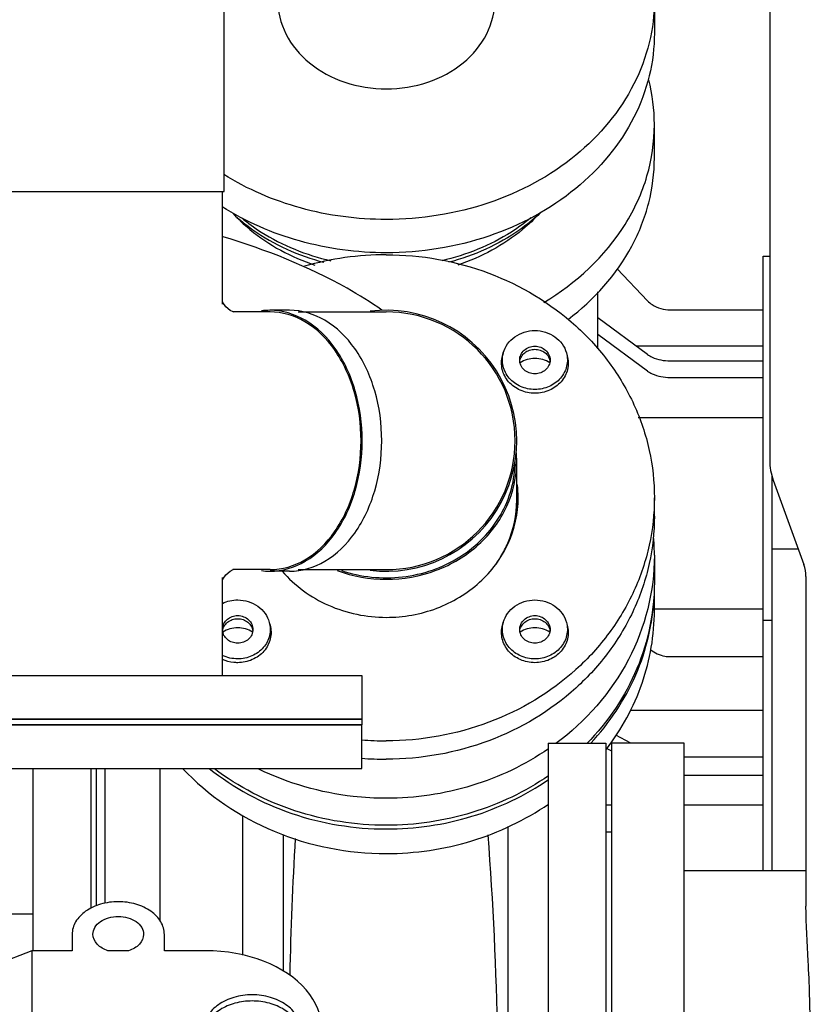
# Model space of a CAD drawing. Header units: millimetres. Extents: x 0 to 1189, y 0 to 841.
# Tile 47 of 175: x 436 to 446, y 272 to 286. Entities that reach past the tile are written whole.
import ezdxf
from ezdxf.enums import TextEntityAlignment as Align

# ---------------------------------------------------------------- set-up
doc = ezdxf.new("R2010")
doc.units = ezdxf.units.MM
doc.header["$LTSCALE"] = 65.395
doc.layers.get('0').update_dxf_attribs({"linetype": 'CONTINUOUS'})
for name, color, linetype in [('1007_885011_97_PBL1619', 7, 'CONTINUOUS'), ('1007_885011_97_PBL1620', 7, 'CONTINUOUS'), ('1007_885011_97_PBL1677', 7, 'CONTINUOUS'), ('25007_060000_TLKGS_KGS_V_ABL1547', 7, 'CONTINUOUS'), ('25007_061000_TLKGS_KGS_V_ABL1580', 7, 'CONTINUOUS'), ('25007_062000_TLKGS_KGS_TL_V_ABL1548', 7, 'CONTINUOUS'), ('25007_153200_271312_ABL1561', 7, 'CONTINUOUS'), ('25007_153200_33_ABL1616', 7, 'CONTINUOUS'), ('25007_153200_33_T1_PBL1665', 7, 'CONTINUOUS'), ('25007_153200_33_T2_PBL2477', 7, 'CONTINUOUS'), ('25007_153200_33_T3_PBL1748', 7, 'CONTINUOUS'), ('25007_153200_33_T4_PBL1627', 7, 'CONTINUOUS'), ('25007_153202_20_ABL1586', 7, 'CONTINUOUS'), ('25007_153202_20_T2_PBL1746', 7, 'CONTINUOUS'), ('25007_641000_05_SIMPLE1_E_ABL1581', 7, 'CONTINUOUS'), ('25007_641000_05_SIMPLE1_T3_E_PBL1592', 7, 'CONTINUOUS'), ('25007_644000_01_SIMPLE1_C_ABL1635', 7, 'CONTINUOUS'), ('25007_644000_01_SIMPLE1_T1_C_PBL1643', 7, 'CONTINUOUS'), ('25007_644000_01_SIMPLE1_T2_C_PBL1636', 7, 'CONTINUOUS'), ('25007_644000_02_SIMPLE1_C_ABL1672', 7, 'CONTINUOUS'), ('25007_644000_02_SIMPLE1_T1_C_PBL1673', 7, 'CONTINUOUS'), ('25007_765000_05_SIMPLE1_T1_X_PBL1664', 7, 'CONTINUOUS'), ('25007_765000_05_SIMPLE1_T2_X_PBL1668', 7, 'CONTINUOUS'), ('25007_765000_05_SIMPLE1_X_ABL1663', 7, 'CONTINUOUS'), ('25007_833000_15_SIMPLE1_D_ABL1556', 7, 'CONTINUOUS'), ('25007_833000_15_SIMPLE1_T3_D_PBL1652', 7, 'CONTINUOUS'), ('25007_836000_01_SIMPLE1_C_ABL1608', 7, 'CONTINUOUS'), ('25007_836000_01_SIMPLE1_T1_C_PBL1614', 7, 'CONTINUOUS'), ('25007_836000_01_SIMPLE1_T3_C_PBL1637', 7, 'CONTINUOUS'), ('25067_000000_TLKGS_MARKETING_ABL1542', 7, 'CONTINUOUS'), ('BOGEN-S-2D-45-88_9X3_2_PBL2524', 7, 'CONTINUOUS'), ('BOGEN-S-3D-45-88_9X3_2_PBL1749', 7, 'CONTINUOUS'), ('D6796-10_PBL1659', 7, 'CONTINUOUS'), ('D6796-10_PBL1660', 7, 'CONTINUOUS'), ('D6796-10_PBL1661', 7, 'CONTINUOUS'), ('E1514-FF-DN65-PN16X2_PBL1618', 7, 'CONTINUOUS'), ('new_view_7_VBL1540', 7, 'CONTINUOUS'), ('T-STUECK-S-88_9X3_2-88_9X3_2_PBL1628', 7, 'CONTINUOUS')]:
    doc.layers.add(name, color=color, linetype=linetype)
doc.styles.get("Standard").update_dxf_attribs({"font": 'txt', "width": 0.6})
doc.dimstyles.new('DIMSTYLE_2', dxfattribs={"dimtxt": 3.5, "dimasz": 3.5, "dimexe": 1.8, "dimexo": 0, "dimgap": 0.875, "dimtad": 1, "dimdec": 0, "dimlfac": 25, "dimdsep": 46, "dimtxsty": 'Standard', "dimblk": '_FILLED', "dimblk1": '_FILLED', "dimblk2": '_FILLED', "dimcen": 0.09, "dimadec": 0, "dimazin": 0, "dimtp": 2, "dimtm": 2, "dimtfac": 1, "dimtdec": 0, "dimtofl": 0, "dimtmove": 0, "dimatfit": 3, "dimldrblk": '_FILLED', "dimfxl": 1, "dimtolj": 1, "dimarcsym": 0})

# ---------------------------------------------------------------- blocks, each defined once
blk = doc.blocks.new('_FILLED')
at = {"color": 0, "linetype": 'ByBlock'}
blk.add_solid([(0, 0), (-1, 0.1671), (-1, -0.1671)], dxfattribs=at)
blk = doc.blocks.new('*D17')
at = {"color": 2, "linetype": 'Continuous'}
for p, q in [((394.644, 370.776), (372.844, 370.776)), ((374.644, 370.776), (374.644, 319.388)), ((374.644, 268), (374.644, 319.388)), ((443.4, 268), (372.844, 268))]:
    blk.add_line(p, q, dxfattribs=at)
at = {"color": 2, "linetype": 'Continuous', "xscale": 3.5, "yscale": 3.5, "zscale": 3.5}
for p, rotation in [((374.644, 370.776), 90), ((374.644, 268), 270)]:
    blk.add_blockref('_FILLED', p, dxfattribs=dict(at, rotation=rotation))
at = {"color": 2, "linetype": 'Continuous', "width": 0.672619}
blk.add_text('2569', height=3.5, rotation=90, dxfattribs=at).set_placement((373.769, 318.6), align=Align.CENTER)
blk = doc.blocks.new('25007_833000_15_SIMPLE1_T3_D_PBL1652', base_point=(441.317, 285.29))
at = {"layer": '25007_833000_15_SIMPLE1_T3_D_PBL1652', "color": 7, "linetype": 'Continuous'}
for p, q in [((438.5, 287.104), (438.5, 286.769)), ((442.7, 286.769), (442.7, 287.104)), ((439.06, 286.448), (442.14, 286.448)), ((439.06, 286.243), (442.14, 286.243)), ((439.1, 285.871), (439.1, 286.243)), ((442.1, 285.871), (442.1, 286.243)), ((444.3, 285.871), (444.3, 285.412))]:
    blk.add_line(p, q, dxfattribs=at)
blk.add_arc((440.6, 287.286), 1.5, 224.2502, 315.7498, dxfattribs=at)
for points, knots in [([(442.701, 288.366), (442.94, 288.231), (443.382, 287.915), (443.899, 287.309), (444.225, 286.614), (444.3, 286.116), (444.3, 285.871)], [0, 0, 0, 0, 0.266342, 0.520218, 0.763273, 1, 1, 1, 1]), ([(438.5, 286.974), (438.5, 286.906), (438.53, 286.766), (438.656, 286.591), (438.842, 286.475), (438.987, 286.448), (439.06, 286.448)], [0, 0, 0, 0, 0.242782, 0.489854, 0.742867, 1, 1, 1, 1]), ([(442.14, 286.448), (442.213, 286.448), (442.358, 286.475), (442.544, 286.591), (442.67, 286.766), (442.7, 286.906), (442.7, 286.974)], [0, 0, 0, 0, 0.257133, 0.510146, 0.757218, 1, 1, 1, 1]), ([(438.5, 286.769), (438.5, 286.7), (438.53, 286.56), (438.656, 286.386), (438.842, 286.27), (438.987, 286.243), (439.06, 286.243)], [0, 0, 0, 0, 0.242782, 0.489854, 0.742867, 1, 1, 1, 1]), ([(442.14, 286.243), (442.213, 286.243), (442.358, 286.27), (442.544, 286.386), (442.67, 286.56), (442.7, 286.7), (442.7, 286.769)], [0, 0, 0, 0, 0.257133, 0.510146, 0.757218, 1, 1, 1, 1]), ([(439.1, 285.871), (439.1, 285.71), (439.185, 285.373), (439.529, 284.967), (440.024, 284.703), (440.406, 284.643), (440.6, 284.643)], [0, 0, 0, 0, 0.226674, 0.46766, 0.727544, 1, 1, 1, 1]), ([(444.3, 285.871), (444.3, 285.673), (444.251, 285.271), (443.961, 284.493), (443.242, 283.638), (442.02, 282.99), (441.078, 282.841), (440.6, 282.841)], [0, 0, 0, 0, 0.112925, 0.227889, 0.468496, 0.727972, 1, 1, 1, 1]), ([(440.6, 284.643), (440.794, 284.643), (441.176, 284.703), (441.671, 284.967), (442.015, 285.373), (442.1, 285.71), (442.1, 285.871)], [0, 0, 0, 0, 0.272456, 0.53234, 0.773326, 1, 1, 1, 1]), ([(444.3, 285.412), (444.3, 285.214), (444.251, 284.812), (443.961, 284.034), (443.242, 283.18), (442.02, 282.531), (441.078, 282.382), (440.6, 282.382)], [0, 0, 0, 0, 0.112925, 0.227889, 0.468496, 0.727972, 1, 1, 1, 1]), ([(440.6, 282.841), (440.202, 282.841), (439.415, 282.944), (438.684, 283.257), (438.357, 283.461)], [0, 0, 0, 0, 0.508316, 1, 1, 1, 1]), ([(440.6, 282.382), (440.197, 282.382), (439.402, 282.487), (438.663, 282.808), (438.335, 283.016)], [0, 0, 0, 0, 0.508502, 1, 1, 1, 1]), ([(438.483, 282.927), (438.556, 282.847), (438.881, 282.537), (439.291, 282.32), (439.614, 282.213)], [0, 0, 0, 0, 0.241573, 1, 1, 1, 1]), ([(438.489, 282.917), (438.573, 282.839), (438.943, 282.541), (439.389, 282.341), (439.737, 282.25)], [0, 0, 0, 0, 0.242285, 1, 1, 1, 1]), ([(438.604, 282.863), (438.689, 282.793), (439.061, 282.525), (439.496, 282.35), (439.834, 282.272)], [0, 0, 0, 0, 0.242991, 1, 1, 1, 1]), ([(442.596, 282.863), (442.511, 282.793), (442.139, 282.525), (441.704, 282.35), (441.366, 282.272)], [0, 0, 0, 0, 0.242991, 1, 1, 1, 1]), ([(442.711, 282.917), (442.627, 282.839), (442.257, 282.541), (441.811, 282.341), (441.463, 282.25)], [0, 0, 0, 0, 0.242285, 1, 1, 1, 1]), ([(442.717, 282.927), (442.644, 282.847), (442.319, 282.537), (441.909, 282.32), (441.586, 282.213)], [0, 0, 0, 0, 0.241573, 1, 1, 1, 1])]:
    blk.add_open_spline(points, degree=3, knots=knots, dxfattribs=at)
blk = doc.blocks.new('25007_833000_15_SIMPLE1_D_ABL1556', base_point=(442.19, 299.577))
at = {"layer": '25007_833000_15_SIMPLE1_T3_D_PBL1652'}
blk.add_blockref('25007_833000_15_SIMPLE1_T3_D_PBL1652', (441.317, 285.29), dxfattribs=at)
blk = doc.blocks.new('25007_062000_TLKGS_KGS_TL_V_ABL1548', base_point=(427.311, 319.628))
at = {"layer": '25007_833000_15_SIMPLE1_D_ABL1556'}
blk.add_blockref('25007_833000_15_SIMPLE1_D_ABL1556', (442.19, 299.577), dxfattribs=at)
blk = doc.blocks.new('25007_641000_05_SIMPLE1_T3_E_PBL1592', base_point=(436.597, 268.628))
at = {"layer": '25007_641000_05_SIMPLE1_T3_E_PBL1592', "color": 7, "linetype": 'Continuous'}
for p, q in [((436.264, 272.979), (436.264, 272.752)), ((437.537, 272.752), (437.537, 272.978)), ((435.709, 272.753), (433.69, 271.963)), ((435.709, 272.753), (435.709, 270.603)), ((436.264, 272.752), (435.709, 272.753)), ((437.042, 272.752), (436.759, 272.752)), ((438.105, 272.752), (437.537, 272.752))]:
    blk.add_line(p, q, dxfattribs=at)
blk.add_ellipse((438.105, 271.677), major_axis=(1.604, -0.001), ratio=0.669973, start_param=-1.570552, end_param=1.571041, dxfattribs=at)
for points, knots in [([(437.537, 272.978), (437.537, 273.038), (437.499, 273.166), (437.35, 273.313), (437.142, 273.407), (436.901, 273.44), (436.66, 273.407), (436.451, 273.313), (436.303, 273.166), (436.264, 273.038), (436.264, 272.979)], [0, 0, 0, 0, 0.104729, 0.222332, 0.356034, 0.500032, 0.644021, 0.777703, 0.895282, 1, 1, 1, 1]), ([(436.551, 272.979), (436.551, 273.011), (436.572, 273.082), (436.654, 273.162), (436.768, 273.214), (436.901, 273.232), (437.033, 273.214), (437.148, 273.162), (437.229, 273.082), (437.251, 273.011), (437.251, 272.978)], [0, 0, 0, 0, 0.104723, 0.222315, 0.356006, 0.5, 0.643994, 0.777685, 0.895277, 1, 1, 1, 1]), ([(436.759, 272.752), (436.703, 272.77), (436.602, 272.822), (436.551, 272.93), (436.551, 272.979)], [0, 0, 0, 0, 0.547313, 1, 1, 1, 1]), ([(437.251, 272.978), (437.251, 272.93), (437.199, 272.822), (437.099, 272.77), (437.042, 272.752)], [0, 0, 0, 0, 0.452711, 1, 1, 1, 1]), ([(438.749, 272.144), (438.664, 272.144), (438.499, 272.122), (438.283, 272.024), (438.129, 271.872), (438.089, 271.739), (438.089, 271.678)], [0, 0, 0, 0, 0.287989, 0.555367, 0.790548, 1, 1, 1, 1]), ([(439.409, 271.677), (439.409, 271.739), (439.369, 271.872), (439.215, 272.024), (438.999, 272.122), (438.834, 272.144), (438.749, 272.144)], [0, 0, 0, 0, 0.209442, 0.444626, 0.712014, 1, 1, 1, 1]), ([(438.749, 272.059), (438.669, 272.059), (438.514, 272.039), (438.307, 271.953), (438.153, 271.818), (438.1, 271.698), (438.092, 271.64)], [0, 0, 0, 0, 0.284787, 0.551554, 0.789088, 1, 1, 1, 1]), ([(439.405, 271.639), (439.397, 271.698), (439.344, 271.818), (439.19, 271.953), (438.984, 272.039), (438.828, 272.059), (438.749, 272.059)], [0, 0, 0, 0, 0.210905, 0.448444, 0.715219, 1, 1, 1, 1])]:
    blk.add_open_spline(points, degree=3, knots=knots, dxfattribs=at)
blk = doc.blocks.new('25007_641000_05_SIMPLE1_E_ABL1581', base_point=(436.814, 261.928))
at = {"layer": '25007_641000_05_SIMPLE1_T3_E_PBL1592'}
blk.add_blockref('25007_641000_05_SIMPLE1_T3_E_PBL1592', (436.597, 268.628), dxfattribs=at)
blk = doc.blocks.new('25007_836000_01_SIMPLE1_T1_C_PBL1614', base_point=(438.25, 279.926))
at = {"layer": '25007_836000_01_SIMPLE1_T1_C_PBL1614', "color": 7, "linetype": 'Continuous'}
for p, q in [((432.2, 277.968), (432.2, 285.368)), ((433, 285.368), (432.2, 285.368)), ((433, 277.968), (433, 285.368)), ((434.2, 283.168), (433, 283.168)), ((434.2, 280.168), (433, 280.168)), ((444.3, 278.208), (444.3, 277.836)), ((433, 277.968), (432.2, 277.968))]:
    blk.add_line(p, q, dxfattribs=at)
for centre, radius, start, end in [((434.2, 266.566), 16.602, 87.9794, 90.0012), ((434.201, 266.587), 13.581, 87.5327, 90.0028), ((441.258, 278.208), 3.042, 0.0012, 4.3538)]:
    blk.add_arc(centre, radius, start, end, dxfattribs=at)
for points, knots in [([(440.54, 281.589), (440.385, 281.698), (439.699, 282.125), (438.939, 282.424), (438.348, 282.602)], [0, 0, 0, 0, 0.235077, 1, 1, 1, 1]), ([(444.3, 278.208), (444.3, 277.714), (444.043, 276.695), (443.35, 275.914), (442.938, 275.61)], [0, 0, 0, 0, 0.491365, 1, 1, 1, 1]), ([(444.3, 277.836), (444.3, 277.431), (444.131, 276.604), (443.658, 275.907), (443.367, 275.611)], [0, 0, 0, 0, 0.493797, 1, 1, 1, 1]), ([(442.839, 275.539), (442.517, 275.317), (441.792, 274.971), (440.998, 274.855), (440.6, 274.855)], [0, 0, 0, 0, 0.495588, 1, 1, 1, 1]), ([(440.6, 274.483), (440.174, 274.483), (439.325, 274.616), (438.56, 275.011), (438.228, 275.263)], [0, 0, 0, 0, 0.505007, 1, 1, 1, 1]), ([(440.6, 274.855), (440.447, 274.855), (439.843, 274.889), (439.246, 275.06), (438.84, 275.259)], [0, 0, 0, 0, 0.252477, 1, 1, 1, 1]), ([(442.839, 275.167), (442.517, 274.945), (441.792, 274.599), (440.998, 274.483), (440.6, 274.483)], [0, 0, 0, 0, 0.495588, 1, 1, 1, 1])]:
    blk.add_open_spline(points, degree=3, knots=knots, dxfattribs=at)
blk = doc.blocks.new('25007_836000_01_SIMPLE1_T3_C_PBL1637', base_point=(436.12, 274.01))
at = {"layer": '25007_836000_01_SIMPLE1_T3_C_PBL1637', "color": 7, "linetype": 'Continuous'}
for p, q in [((435.72, 275.268), (435.72, 272.753)), ((436.52, 275.268), (436.52, 273.338))]:
    blk.add_line(p, q, dxfattribs=at)
blk = doc.blocks.new('25007_836000_01_SIMPLE1_C_ABL1608', base_point=(437.81, 279.06))
at = {"layer": '25007_836000_01_SIMPLE1_T1_C_PBL1614'}
blk.add_blockref('25007_836000_01_SIMPLE1_T1_C_PBL1614', (438.25, 279.926), dxfattribs=at)
at = {"layer": '25007_836000_01_SIMPLE1_T3_C_PBL1637'}
blk.add_blockref('25007_836000_01_SIMPLE1_T3_C_PBL1637', (436.12, 274.01), dxfattribs=at)
blk = doc.blocks.new('25007_644000_01_SIMPLE1_T2_C_PBL1636', base_point=(436.12, 274.01))
at = {"layer": '25007_644000_01_SIMPLE1_T2_C_PBL1636', "color": 7, "linetype": 'Continuous'}
for p, q in [((435.72, 275.268), (435.72, 272.753)), ((436.52, 275.268), (436.52, 273.338))]:
    blk.add_line(p, q, dxfattribs=at)
blk = doc.blocks.new('25007_644000_01_SIMPLE1_T1_C_PBL1643', base_point=(441.442, 273.443))
at = {"layer": '25007_644000_01_SIMPLE1_T1_C_PBL1643', "color": 7, "linetype": 'Continuous'}
for p, q in [((445.92, 278.296), (445.92, 273.856)), ((445.92, 278.296), (446.285, 278.296)), ((444.3, 277.447), (444.3, 277.785)), ((445.8, 273.856), (445.8, 277.312)), ((445.8, 277.312), (445.92, 277.312)), ((444.52, 276.81), (445.8, 276.81)), ((443.973, 276.072), (445.8, 276.072)), ((443.975, 275.616), (443.769, 275.727)), ((443.712, 275.505), (443.639, 275.544)), ((444.712, 275.427), (445.8, 275.427)), ((436.6, 273.373), (436.6, 275.268)), ((436.72, 273.408), (436.72, 275.268)), ((437.48, 273.162), (437.48, 275.268)), ((444.712, 275.173), (445.8, 275.173)), ((443.632, 274.765), (443.712, 274.765)), ((444.712, 274.765), (445.8, 274.765)), ((438.62, 272.691), (438.62, 274.616)), ((442.28, 268.952), (442.28, 274.467)), ((439.18, 272.469), (439.18, 274.357)), ((442.145, 269.125), (442.145, 270.781)), ((442.145, 269.392), (442.28, 269.392)), ((442.28, 268.952), (442.425, 268.952))]:
    blk.add_line(p, q, dxfattribs=at)
for centre, radius, start, end in [((441.262, 277.785), 3.038, 0, 0.214), ((441.262, 277.785), 3.038, 359.6184, 360), ((486.482, 271.488), 47.223, 176.5836, 178.8755), ((441.265, 269.122), 0.88, 322.7433, 360)]:
    blk.add_arc(centre, radius, start, end, dxfattribs=at)
for points, knots in [([(443.421, 275.615), (443.678, 275.89), (444.103, 276.524), (444.278, 277.268), (444.296, 277.636)], [0, 0, 0, 0, 0.505796, 1, 1, 1, 1]), ([(443.638, 275.532), (443.848, 275.806), (444.183, 276.419), (444.3, 277.108), (444.3, 277.447)], [0, 0, 0, 0, 0.504535, 1, 1, 1, 1]), ([(444.247, 276.908), (444.302, 276.861), (444.397, 276.818), (444.495, 276.81), (444.52, 276.81)], [0, 0, 0, 0, 0.744391, 1, 1, 1, 1]), ([(437.788, 275.267), (438.139, 274.896), (439.026, 274.295), (440.074, 274.093), (440.6, 274.093)], [0, 0, 0, 0, 0.492632, 1, 1, 1, 1]), ([(438.157, 275.267), (438.494, 274.998), (439.28, 274.574), (440.159, 274.432), (440.6, 274.432)], [0, 0, 0, 0, 0.494654, 1, 1, 1, 1]), ([(440.6, 274.432), (440.998, 274.432), (441.791, 274.547), (442.516, 274.893), (442.838, 275.114)], [0, 0, 0, 0, 0.504405, 1, 1, 1, 1]), ([(440.6, 274.093), (440.998, 274.093), (441.791, 274.209), (442.516, 274.555), (442.838, 274.776)], [0, 0, 0, 0, 0.504405, 1, 1, 1, 1]), ([(442.145, 270.781), (442.145, 271.036), (442.133, 272.228), (442.076, 273.419), (442.006, 274.353)], [0, 0, 0, 0, 0.214725, 1, 1, 1, 1])]:
    blk.add_open_spline(points, degree=3, knots=knots, dxfattribs=at)
blk = doc.blocks.new('25007_644000_01_SIMPLE1_C_ABL1635', base_point=(441.002, 273.443))
at = {"layer": '25007_644000_01_SIMPLE1_T1_C_PBL1643'}
blk.add_blockref('25007_644000_01_SIMPLE1_T1_C_PBL1643', (441.442, 273.443), dxfattribs=at)
at = {"layer": '25007_644000_01_SIMPLE1_T2_C_PBL1636'}
blk.add_blockref('25007_644000_01_SIMPLE1_T2_C_PBL1636', (436.12, 274.01), dxfattribs=at)
blk = doc.blocks.new('25007_765000_05_SIMPLE1_T1_X_PBL1664', base_point=(453.102, 277.956))
at = {"layer": '25007_765000_05_SIMPLE1_T1_X_PBL1664', "color": 7, "linetype": 'Continuous'}
for p, q in [((445.892, 286.846), (445.892, 279.518)), ((445.94, 279.245), (446.363, 278.08)), ((446.392, 277.916), (446.392, 273.365)), ((443.712, 267.616), (443.712, 275.616)), ((444.712, 275.616), (443.712, 275.616)), ((444.712, 267.616), (444.712, 275.616)), ((443.712, 274.386), (443.632, 274.386)), ((446.392, 273.856), (444.712, 273.856))]:
    blk.add_line(p, q, dxfattribs=at)
for centre, radius, start, end in [((446.692, 279.518), 0.8, 180, 199.9645), ((445.912, 277.916), 0.48, 0, 19.9645)]:
    blk.add_arc(centre, radius, start, end, dxfattribs=at)
blk.add_open_spline([(446.393, 269.936), (446.397, 270.197), (446.436, 270.774), (446.461, 271.666), (446.431, 272.548), (446.392, 273.113), (446.392, 273.365)], degree=3, knots=[0, 0, 0, 0, 0.228344, 0.505544, 0.779848, 1, 1, 1, 1], dxfattribs=at)
blk = doc.blocks.new('25007_765000_05_SIMPLE1_T2_X_PBL1668', base_point=(443.232, 271.616))
at = {"layer": '25007_765000_05_SIMPLE1_T2_X_PBL1668', "color": 7, "linetype": 'Continuous'}
for p, q in [((442.832, 275.616), (442.832, 267.616)), ((442.832, 275.616), (443.632, 275.616)), ((443.632, 275.616), (443.632, 267.616)), ((442.832, 267.616), (443.632, 267.616))]:
    blk.add_line(p, q, dxfattribs=at)
blk = doc.blocks.new('25007_765000_05_SIMPLE1_X_ABL1663', base_point=(443.232, 271.616))
at = {"layer": '25007_765000_05_SIMPLE1_T1_X_PBL1664'}
blk.add_blockref('25007_765000_05_SIMPLE1_T1_X_PBL1664', (453.102, 277.956), dxfattribs=at)
at = {"layer": '25007_765000_05_SIMPLE1_T2_X_PBL1668'}
blk.add_blockref('25007_765000_05_SIMPLE1_T2_X_PBL1668', (443.232, 271.616), dxfattribs=at)
blk = doc.blocks.new('25007_644000_02_SIMPLE1_T1_C_PBL1673', base_point=(444.346, 281.041))
at = {"layer": '25007_644000_02_SIMPLE1_T1_C_PBL1673', "color": 7, "linetype": 'Continuous'}
for p, q in [((444.3, 283.69), (444.3, 284.149)), ((445.8, 277.312), (445.8, 282.336)), ((445.8, 282.336), (445.892, 282.336)), ((444.205, 281.72), (443.785, 282.16)), ((443.52, 281.055), (443.52, 281.841)), ((444.205, 280.98), (443.52, 281.482)), ((444.52, 281.594), (445.8, 281.594)), ((444.205, 280.75), (443.52, 281.253)), ((444.046, 281.096), (445.8, 281.096)), ((444.52, 280.891), (445.8, 280.891)), ((444.52, 280.662), (445.8, 280.662)), ((444.078, 280.109), (445.8, 280.109)), ((445.92, 279.32), (445.92, 278.296)), ((444.3, 277.469), (445.8, 277.469))]:
    blk.add_line(p, q, dxfattribs=at)
blk.add_arc((441.782, 284.147), 2.518, 0.0644, 14.3176, dxfattribs=at)
for points, knots in [([(442.773, 281.696), (443.219, 281.961), (443.809, 282.504), (444.229, 283.425), (444.3, 283.911), (444.3, 284.149)], [0, 0, 0, 0, 0.517757, 0.761916, 1, 1, 1, 1]), ([(443.11, 281.463), (443.466, 281.733), (443.926, 282.244), (444.246, 283.058), (444.3, 283.482), (444.3, 283.69)], [0, 0, 0, 0, 0.514645, 0.759707, 1, 1, 1, 1]), ([(444.205, 281.72), (444.224, 281.7), (444.313, 281.626), (444.433, 281.594), (444.52, 281.594)], [0, 0, 0, 0, 0.239709, 1, 1, 1, 1]), ([(444.205, 280.98), (444.225, 280.965), (444.321, 280.91), (444.434, 280.891), (444.52, 280.891)], [0, 0, 0, 0, 0.222475, 1, 1, 1, 1]), ([(444.205, 280.75), (444.225, 280.736), (444.321, 280.681), (444.434, 280.662), (444.52, 280.662)], [0, 0, 0, 0, 0.222475, 1, 1, 1, 1])]:
    blk.add_open_spline(points, degree=3, knots=knots, dxfattribs=at)
blk = doc.blocks.new('25007_644000_02_SIMPLE1_C_ABL1672', base_point=(444.346, 281.041))
at = {"layer": '25007_644000_02_SIMPLE1_T1_C_PBL1673'}
blk.add_blockref('25007_644000_02_SIMPLE1_T1_C_PBL1673', (444.346, 281.041), dxfattribs=at)
blk = doc.blocks.new('25007_061000_TLKGS_KGS_V_ABL1580', base_point=(465.149, 283.756))
at = {"layer": '25007_641000_05_SIMPLE1_E_ABL1581'}
blk.add_blockref('25007_641000_05_SIMPLE1_E_ABL1581', (436.814, 261.928), dxfattribs=at)
at = {"layer": '25007_644000_01_SIMPLE1_C_ABL1635'}
blk.add_blockref('25007_644000_01_SIMPLE1_C_ABL1635', (441.002, 273.443), dxfattribs=at)
at = {"layer": '25007_644000_02_SIMPLE1_C_ABL1672'}
blk.add_blockref('25007_644000_02_SIMPLE1_C_ABL1672', (444.346, 281.041), dxfattribs=at)
at = {"layer": '25007_765000_05_SIMPLE1_X_ABL1663'}
blk.add_blockref('25007_765000_05_SIMPLE1_X_ABL1663', (443.232, 271.616), dxfattribs=at)
at = {"layer": '25007_836000_01_SIMPLE1_C_ABL1608'}
blk.add_blockref('25007_836000_01_SIMPLE1_C_ABL1608', (437.81, 279.06), dxfattribs=at)
blk = doc.blocks.new('25007_060000_TLKGS_KGS_V_ABL1547', base_point=(444.776, 307.239))
at = {"layer": '25007_061000_TLKGS_KGS_V_ABL1580'}
blk.add_blockref('25007_061000_TLKGS_KGS_V_ABL1580', (465.149, 283.756), dxfattribs=at)
at = {"layer": '25007_062000_TLKGS_KGS_TL_V_ABL1548'}
blk.add_blockref('25007_062000_TLKGS_KGS_TL_V_ABL1548', (427.311, 319.628), dxfattribs=at)
blk = doc.blocks.new('25067_000000_TLKGS_MARKETING_ABL1542', base_point=(484.601, 307.393))
at = {"layer": '25007_060000_TLKGS_KGS_V_ABL1547'}
blk.add_blockref('25007_060000_TLKGS_KGS_V_ABL1547', (444.776, 307.239), dxfattribs=at)
blk = doc.blocks.new('25007_153202_20_T2_PBL1746', base_point=(434.291, 272.493))
at = {"layer": '25007_153202_20_T2_PBL1746', "color": 7, "linetype": 'Continuous'}
blk.add_line((435.72, 273.256), (432.863, 273.256), dxfattribs=at)
for centre, radius, start, end in [((430.43, 272.667), 2.534, 6.6641, 8.3456), ((427.704, 272.402), 5.273, 3.4298, 4.412), ((426.23, 272.319), 6.749, 1.5896, 3.3848), ((425.46, 272.296), 7.52, 1.0308, 1.6033), ((425.137, 272.29), 7.843, 359.9973, 1.0301), ((425.137, 272.29), 7.843, 358.9699, 0.0027), ((425.46, 272.284), 7.52, 358.3967, 358.9692), ((426.501, 272.249), 6.478, 356.5776, 358.448), ((427.704, 272.178), 5.273, 355.588, 356.5702), ((428.398, 272.125), 4.577, 355.0587, 355.5776)]:
    blk.add_arc(centre, radius, start, end, dxfattribs=at)
for points, knots in [([(432.871, 273.253), (432.87, 273.254), (432.867, 273.255), (432.864, 273.256), (432.863, 273.256)], [0, 0, 0, 0, 0.519067, 1, 1, 1, 1]), ([(432.877, 273.248), (432.876, 273.249), (432.874, 273.251), (432.872, 273.253), (432.871, 273.253)], [0, 0, 0, 0, 0.526611, 1, 1, 1, 1]), ([(432.906, 273.186), (432.904, 273.193), (432.897, 273.215), (432.888, 273.237), (432.877, 273.248)], [0, 0, 0, 0, 0.325586, 1, 1, 1, 1]), ([(432.937, 273.035), (432.936, 273.045), (432.93, 273.082), (432.923, 273.118), (432.917, 273.144)], [0, 0, 0, 0, 0.277292, 1, 1, 1, 1]), ([(432.962, 272.808), (432.961, 272.821), (432.957, 272.872), (432.952, 272.924), (432.947, 272.961)], [0, 0, 0, 0, 0.264271, 1, 1, 1, 1])]:
    blk.add_open_spline(points, degree=3, knots=knots, dxfattribs=at)
blk.add_open_spline([(432.917, 273.144), (432.914, 273.159), (432.911, 273.172), (432.906, 273.186)], degree=3, dxfattribs=at)
blk = doc.blocks.new('25007_153202_20_ABL1586', base_point=(436.84, 270.57))
at = {"layer": '25007_153202_20_T2_PBL1746'}
blk.add_blockref('25007_153202_20_T2_PBL1746', (434.291, 272.493), dxfattribs=at)
blk = doc.blocks.new('1007_885011_97_PBL1619', base_point=(436.563, 276.248))
at = {"layer": '1007_885011_97_PBL1619', "color": 7, "linetype": 'Continuous'}
for p, q in [((432.863, 276.548), (432.863, 275.948)), ((432.863, 276.548), (440.263, 276.548)), ((440.263, 276.548), (440.263, 275.948)), ((432.863, 275.948), (440.263, 275.948))]:
    blk.add_line(p, q, dxfattribs=at)
blk = doc.blocks.new('25007_153200_33_T4_PBL1627', base_point=(436.563, 286.564))
at = {"layer": '25007_153200_33_T4_PBL1627', "color": 7, "linetype": 'Continuous'}
for p, q in [((434.763, 283.228), (434.763, 289.9)), ((438.363, 283.228), (438.363, 289.9)), ((434.763, 283.228), (438.363, 283.228))]:
    blk.add_line(p, q, dxfattribs=at)
blk = doc.blocks.new('T-STUECK-S-88_9X3_2-88_9X3_2_PBL1628', base_point=(437.519, 279.888))
at = {"layer": 'T-STUECK-S-88_9X3_2-88_9X3_2_PBL1628', "color": 7, "linetype": 'Continuous'}
for p, q in [((434.785, 276.548), (434.785, 283.228)), ((438.341, 281.674), (438.341, 283.228)), ((438.995, 281.566), (438.484, 281.566)), ((438.995, 278.01), (438.483, 278.01)), ((438.341, 276.548), (438.341, 277.902))]:
    blk.add_line(p, q, dxfattribs=at)
for points in [[(438.492, 281.563), (438.485, 281.565), (438.445, 281.586), (438.386, 281.636), (438.345, 281.697), (438.341, 281.709)], [(438.341, 277.867), (438.345, 277.879), (438.386, 277.94), (438.445, 277.99), (438.485, 278.011), (438.488, 278.012)]]:
    blk.add_lwpolyline(points, dxfattribs=at)
for points, knots in [([(440.252, 279.788), (440.252, 280.017), (440.192, 280.462), (439.929, 281.043), (439.52, 281.458), (439.162, 281.566), (438.995, 281.566)], [0, 0, 0, 0, 0.28797, 0.555344, 0.790533, 1, 1, 1, 1]), ([(438.995, 278.01), (439.162, 278.01), (439.52, 278.118), (439.929, 278.533), (440.192, 279.114), (440.252, 279.559), (440.252, 279.788)], [0, 0, 0, 0, 0.209467, 0.444656, 0.71203, 1, 1, 1, 1])]:
    blk.add_open_spline(points, degree=3, knots=knots, dxfattribs=at)
blk = doc.blocks.new('25007_153200_33_T1_PBL1665', base_point=(441.162, 278.75))
at = {"layer": '25007_153200_33_T1_PBL1665', "color": 7, "linetype": 'Continuous'}
blk.add_line((442.4, 278.968), (442.4, 279.509), dxfattribs=at)
for centre, radius, start, end in [((440.92, 279.509), 1.48, 0.0022, 4.405), ((440.805, 279.014), 1.605, 324.751, 329.1238)]:
    blk.add_arc(centre, radius, start, end, dxfattribs=at)
for points, knots in [([(440.6, 277.877), (440.833, 277.877), (441.299, 277.96), (441.896, 278.316), (442.303, 278.858), (442.4, 279.296), (442.4, 279.509)], [0, 0, 0, 0, 0.261236, 0.516037, 0.76145, 1, 1, 1, 1]), ([(442.183, 278.191), (442.218, 278.25), (442.342, 278.491), (442.4, 278.766), (442.4, 278.968)], [0, 0, 0, 0, 0.253831, 1, 1, 1, 1])]:
    blk.add_open_spline(points, degree=3, knots=knots, dxfattribs=at)
blk.add_open_spline([(439.923, 277.997), (440.138, 277.918), (440.371, 277.877), (440.6, 277.877)], degree=3, dxfattribs=at)
blk = doc.blocks.new('1007_885011_97_PBL1677', base_point=(441.322, 278.875))
at = {"layer": '1007_885011_97_PBL1677', "color": 7, "linetype": 'Continuous'}
blk.add_line((444.3, 278.748), (444.3, 279.002), dxfattribs=at)
for centre, radius, start, end in [((440.6, 278.287), 4.068, 90.006, 106.1326), ((440.921, 279.001), 1.499, 0.0064, 7.2471), ((440.919, 278.748), 1.501, 4.8749, 7.8173), ((442.638, 276.853), 0.35, 123.2087, 124.2244), ((442.664, 276.853), 0.35, 55.7756, 56.7913), ((440.6, 279.73), 4.082, 265.2389, 269.9996), ((440.6, 279.476), 4.082, 265.2389, 269.9996)]:
    blk.add_arc(centre, radius, start, end, dxfattribs=at)
for points, knots in [([(440.6, 282.355), (441.08, 282.355), (442.035, 282.186), (443.07, 281.567), (443.692, 280.882), (444.038, 280.298), (444.252, 279.663), (444.3, 279.221), (444.3, 279.002)], [0, 0, 0, 0, 0.260546, 0.514673, 0.638816, 0.760702, 0.880832, 1, 1, 1, 1]), ([(440.6, 277.352), (440.836, 277.352), (441.306, 277.435), (441.91, 277.796), (442.322, 278.344), (442.42, 278.786), (442.42, 279.002)], [0, 0, 0, 0, 0.261236, 0.516037, 0.76145, 1, 1, 1, 1]), ([(444.3, 279.002), (444.3, 278.782), (444.252, 278.34), (444.038, 277.706), (443.692, 277.121), (443.07, 276.436), (442.035, 275.817), (441.08, 275.648), (440.6, 275.648)], [0, 0, 0, 0, 0.119168, 0.239298, 0.361184, 0.485327, 0.739454, 1, 1, 1, 1]), ([(444.3, 278.748), (444.3, 278.529), (444.252, 278.087), (444.038, 277.452), (443.692, 276.868), (443.07, 276.182), (442.035, 275.563), (441.08, 275.395), (440.6, 275.395)], [0, 0, 0, 0, 0.119168, 0.239298, 0.361184, 0.485327, 0.739454, 1, 1, 1, 1]), ([(439.164, 277.988), (439.336, 277.788), (439.786, 277.462), (440.328, 277.352), (440.6, 277.352)], [0, 0, 0, 0, 0.491946, 1, 1, 1, 1])]:
    blk.add_open_spline(points, degree=3, knots=knots, dxfattribs=at)
for points in [[(442.856, 280.864), (442.796, 280.903), (442.651, 280.945), (442.505, 280.903), (442.446, 280.864)], [(438.754, 277.147), (438.695, 277.186), (438.549, 277.228), (438.404, 277.186), (438.344, 277.147)], [(442.651, 277.207), (442.579, 277.207), (442.505, 277.186), (442.446, 277.147)], [(442.856, 277.147), (442.796, 277.186), (442.722, 277.207), (442.651, 277.207)]]:
    blk.add_open_spline(points, degree=3, dxfattribs=at)
blk = doc.blocks.new('25007_153200_33_T3_PBL1748', base_point=(439.707, 279.788))
at = {"layer": '25007_153200_33_T3_PBL1748', "color": 7, "linetype": 'Continuous'}
for p, q in [((439.264, 281.588), (438.995, 281.588)), ((439.264, 277.988), (438.995, 277.988))]:
    blk.add_line(p, q, dxfattribs=at)
for centre, start, end in [((438.995, 280.683), 90.0135, 97.575), ((438.995, 278.893), 262.425, 269.9865)]:
    blk.add_arc(centre, 0.905, start, end, dxfattribs=at)
for points, knots in [([(440.268, 279.788), (440.268, 280.02), (440.207, 280.47), (439.941, 281.059), (439.526, 281.478), (439.164, 281.588), (438.995, 281.588)], [0, 0, 0, 0, 0.28797, 0.555344, 0.790533, 1, 1, 1, 1]), ([(440.537, 279.788), (440.537, 280.02), (440.477, 280.47), (440.21, 281.059), (439.795, 281.478), (439.433, 281.588), (439.264, 281.588)], [0, 0, 0, 0, 0.28797, 0.555344, 0.790533, 1, 1, 1, 1]), ([(438.995, 277.988), (439.164, 277.988), (439.526, 278.098), (439.941, 278.517), (440.207, 279.106), (440.268, 279.556), (440.268, 279.788)], [0, 0, 0, 0, 0.209467, 0.444656, 0.71203, 1, 1, 1, 1]), ([(439.264, 277.988), (439.433, 277.988), (439.795, 278.098), (440.21, 278.517), (440.477, 279.106), (440.537, 279.556), (440.537, 279.788)], [0, 0, 0, 0, 0.209467, 0.444656, 0.71203, 1, 1, 1, 1])]:
    blk.add_open_spline(points, degree=3, knots=knots, dxfattribs=at)
blk = doc.blocks.new('BOGEN-S-3D-45-88_9X3_2_PBL1749', base_point=(439.991, 279.788))
at = {"layer": 'BOGEN-S-3D-45-88_9X3_2_PBL1749', "color": 7, "linetype": 'Continuous'}
for p, q in [((439.383, 281.566), (440.6, 281.566)), ((439.383, 278.01), (440.6, 278.01))]:
    blk.add_line(p, q, dxfattribs=at)
blk.add_arc((440.6, 279.788), 1.778, 270, 90, dxfattribs=at)
blk = doc.blocks.new('25007_153200_33_T2_PBL2477', base_point=(440.376, 279.788))
at = {"layer": '25007_153200_33_T2_PBL2477', "color": 7, "linetype": 'Continuous'}
blk.add_arc((440.6, 279.788), 1.8, 262.8448, 97.1552, dxfattribs=at)
blk = doc.blocks.new('BOGEN-S-2D-45-88_9X3_2_PBL2524', base_point=(441.179, 278.703))
at = {"layer": 'BOGEN-S-2D-45-88_9X3_2_PBL2524', "color": 7, "linetype": 'Continuous'}
blk.add_open_spline([(439.981, 277.998), (440.249, 277.908), (440.828, 277.847), (441.512, 278.082), (441.943, 278.429), (442.189, 278.752), (442.343, 279.118), (442.378, 279.379), (442.378, 279.509)], degree=3, knots=[0, 0, 0, 0, 0.258597, 0.514506, 0.639638, 0.761866, 0.881637, 1, 1, 1, 1], dxfattribs=at)
blk = doc.blocks.new('25007_153200_33_ABL1616', base_point=(438.581, 282.947))
at = {"layer": '1007_885011_97_PBL1619'}
blk.add_blockref('1007_885011_97_PBL1619', (436.563, 276.248), dxfattribs=at)
at = {"layer": '1007_885011_97_PBL1677'}
blk.add_blockref('1007_885011_97_PBL1677', (441.322, 278.875), dxfattribs=at)
at = {"layer": '25007_153200_33_T1_PBL1665'}
blk.add_blockref('25007_153200_33_T1_PBL1665', (441.162, 278.75), dxfattribs=at)
at = {"layer": '25007_153200_33_T2_PBL2477'}
blk.add_blockref('25007_153200_33_T2_PBL2477', (440.376, 279.788), dxfattribs=at)
at = {"layer": '25007_153200_33_T3_PBL1748'}
blk.add_blockref('25007_153200_33_T3_PBL1748', (439.707, 279.788), dxfattribs=at)
at = {"layer": '25007_153200_33_T4_PBL1627'}
blk.add_blockref('25007_153200_33_T4_PBL1627', (436.563, 286.564), dxfattribs=at)
at = {"layer": 'BOGEN-S-2D-45-88_9X3_2_PBL2524'}
blk.add_blockref('BOGEN-S-2D-45-88_9X3_2_PBL2524', (441.179, 278.703), dxfattribs=at)
at = {"layer": 'BOGEN-S-3D-45-88_9X3_2_PBL1749'}
blk.add_blockref('BOGEN-S-3D-45-88_9X3_2_PBL1749', (439.991, 279.788), dxfattribs=at)
at = {"layer": 'T-STUECK-S-88_9X3_2-88_9X3_2_PBL1628'}
blk.add_blockref('T-STUECK-S-88_9X3_2-88_9X3_2_PBL1628', (437.519, 279.888), dxfattribs=at)
blk = doc.blocks.new('E1514-FF-DN65-PN16X2_PBL1618', base_point=(436.563, 275.908))
at = {"layer": 'E1514-FF-DN65-PN16X2_PBL1618', "color": 7, "linetype": 'Continuous'}
for p, q in [((432.863, 275.948), (432.863, 275.868)), ((440.263, 275.948), (432.863, 275.948)), ((440.263, 275.948), (440.263, 275.868)), ((440.263, 275.868), (432.863, 275.868))]:
    blk.add_line(p, q, dxfattribs=at)
blk = doc.blocks.new('1007_885011_97_PBL1620', base_point=(436.563, 275.568))
at = {"layer": '1007_885011_97_PBL1620', "color": 7, "linetype": 'Continuous'}
for p, q in [((432.863, 275.268), (432.863, 275.868)), ((432.863, 275.868), (440.263, 275.868)), ((440.263, 275.268), (440.263, 275.868)), ((432.863, 275.268), (440.263, 275.268))]:
    blk.add_line(p, q, dxfattribs=at)
blk = doc.blocks.new('D6796-10_PBL1659', base_point=(438.674, 277.159))
at = {"layer": 'D6796-10_PBL1659', "color": 7, "linetype": 'Continuous'}
blk.add_line((438.985, 277.283), (438.996, 277.243), dxfattribs=at)
for points, knots in [([(438.339, 277.545), (438.372, 277.56), (438.441, 277.584), (438.513, 277.592), (438.549, 277.592)], [0, 0, 0, 0, 0.497438, 1, 1, 1, 1]), ([(438.549, 277.592), (438.599, 277.592), (438.697, 277.577), (438.829, 277.513), (438.932, 277.412), (438.973, 277.327), (438.985, 277.283)], [0, 0, 0, 0, 0.259185, 0.513656, 0.760515, 1, 1, 1, 1]), ([(438.34, 277.199), (438.342, 277.223), (438.356, 277.271), (438.404, 277.329), (438.472, 277.367), (438.523, 277.376), (438.549, 277.376)], [0, 0, 0, 0, 0.238678, 0.484541, 0.739315, 1, 1, 1, 1]), ([(438.341, 277.164), (438.344, 277.187), (438.359, 277.233), (438.407, 277.289), (438.474, 277.325), (438.524, 277.333), (438.549, 277.333)], [0, 0, 0, 0, 0.238807, 0.484917, 0.739648, 1, 1, 1, 1]), ([(438.549, 277.376), (438.577, 277.376), (438.631, 277.366), (438.701, 277.324), (438.748, 277.261), (438.759, 277.21), (438.759, 277.185)], [0, 0, 0, 0, 0.261235, 0.516037, 0.761449, 1, 1, 1, 1]), ([(438.549, 277.333), (438.575, 277.333), (438.625, 277.325), (438.691, 277.289), (438.74, 277.233), (438.755, 277.187), (438.758, 277.164)], [0, 0, 0, 0, 0.260352, 0.515083, 0.761193, 1, 1, 1, 1]), ([(438.985, 277.283), (438.993, 277.253), (439.002, 277.192), (438.992, 277.099), (438.959, 277.011), (438.887, 276.905), (438.75, 276.806), (438.616, 276.779), (438.549, 276.779)], [0, 0, 0, 0, 0.120126, 0.240159, 0.361384, 0.484813, 0.738274, 1, 1, 1, 1]), ([(438.549, 276.995), (438.523, 276.995), (438.472, 277.004), (438.404, 277.042), (438.356, 277.1), (438.342, 277.148), (438.34, 277.172)], [0, 0, 0, 0, 0.260685, 0.515459, 0.761322, 1, 1, 1, 1]), ([(438.996, 277.243), (439.004, 277.213), (439.013, 277.15), (439.003, 277.055), (438.969, 276.964), (438.895, 276.855), (438.755, 276.754), (438.618, 276.726), (438.549, 276.726)], [0, 0, 0, 0, 0.120126, 0.240159, 0.361384, 0.484813, 0.738274, 1, 1, 1, 1]), ([(438.759, 277.185), (438.759, 277.16), (438.748, 277.109), (438.701, 277.046), (438.631, 277.005), (438.577, 276.995), (438.549, 276.995)], [0, 0, 0, 0, 0.238551, 0.483963, 0.738765, 1, 1, 1, 1]), ([(438.549, 276.779), (438.513, 276.779), (438.441, 276.787), (438.372, 276.81), (438.339, 276.826)], [0, 0, 0, 0, 0.502562, 1, 1, 1, 1]), ([(438.549, 276.726), (438.531, 276.726), (438.459, 276.73), (438.388, 276.749), (438.339, 276.772)], [0, 0, 0, 0, 0.252259, 1, 1, 1, 1])]:
    blk.add_open_spline(points, degree=3, knots=knots, dxfattribs=at)
blk = doc.blocks.new('D6796-10_PBL1660', base_point=(442.651, 277.159))
at = {"layer": 'D6796-10_PBL1660', "color": 7, "linetype": 'Continuous'}
for p, q in [((442.215, 277.283), (442.204, 277.243)), ((443.086, 277.283), (443.097, 277.243))]:
    blk.add_line(p, q, dxfattribs=at)
for points, knots in [([(442.215, 277.283), (442.227, 277.327), (442.268, 277.412), (442.371, 277.513), (442.503, 277.577), (442.601, 277.592), (442.651, 277.592)], [0, 0, 0, 0, 0.239485, 0.486344, 0.740815, 1, 1, 1, 1]), ([(442.651, 277.592), (442.7, 277.592), (442.798, 277.577), (442.93, 277.513), (443.033, 277.412), (443.074, 277.327), (443.086, 277.283)], [0, 0, 0, 0, 0.259185, 0.513656, 0.760515, 1, 1, 1, 1]), ([(442.651, 276.779), (442.584, 276.779), (442.45, 276.806), (442.313, 276.905), (442.241, 277.011), (442.208, 277.099), (442.198, 277.192), (442.207, 277.253), (442.215, 277.283)], [0, 0, 0, 0, 0.261726, 0.515187, 0.638616, 0.759841, 0.879874, 1, 1, 1, 1]), ([(442.441, 277.185), (442.441, 277.21), (442.452, 277.261), (442.499, 277.324), (442.569, 277.366), (442.623, 277.376), (442.651, 277.376)], [0, 0, 0, 0, 0.238551, 0.483963, 0.738765, 1, 1, 1, 1]), ([(442.442, 277.164), (442.445, 277.187), (442.46, 277.233), (442.509, 277.289), (442.575, 277.325), (442.625, 277.333), (442.651, 277.333)], [0, 0, 0, 0, 0.238807, 0.484917, 0.739648, 1, 1, 1, 1]), ([(442.651, 277.376), (442.678, 277.376), (442.732, 277.366), (442.802, 277.324), (442.849, 277.261), (442.861, 277.21), (442.861, 277.185)], [0, 0, 0, 0, 0.261235, 0.516037, 0.761449, 1, 1, 1, 1]), ([(442.651, 277.333), (442.676, 277.333), (442.726, 277.325), (442.793, 277.289), (442.841, 277.233), (442.856, 277.187), (442.859, 277.164)], [0, 0, 0, 0, 0.260352, 0.515083, 0.761193, 1, 1, 1, 1]), ([(443.086, 277.283), (443.094, 277.253), (443.103, 277.192), (443.093, 277.099), (443.06, 277.011), (442.988, 276.905), (442.851, 276.806), (442.718, 276.779), (442.651, 276.779)], [0, 0, 0, 0, 0.120126, 0.240159, 0.361384, 0.484813, 0.738274, 1, 1, 1, 1]), ([(442.651, 276.726), (442.582, 276.726), (442.445, 276.754), (442.305, 276.855), (442.231, 276.964), (442.197, 277.055), (442.187, 277.15), (442.196, 277.213), (442.204, 277.243)], [0, 0, 0, 0, 0.261726, 0.515187, 0.638616, 0.759841, 0.879874, 1, 1, 1, 1]), ([(442.651, 276.995), (442.623, 276.995), (442.569, 277.005), (442.499, 277.046), (442.452, 277.109), (442.441, 277.16), (442.441, 277.185)], [0, 0, 0, 0, 0.261235, 0.516037, 0.761449, 1, 1, 1, 1]), ([(443.097, 277.243), (443.105, 277.213), (443.115, 277.15), (443.104, 277.055), (443.07, 276.964), (442.996, 276.855), (442.856, 276.754), (442.719, 276.726), (442.651, 276.726)], [0, 0, 0, 0, 0.120126, 0.240159, 0.361384, 0.484813, 0.738274, 1, 1, 1, 1]), ([(442.861, 277.185), (442.861, 277.16), (442.849, 277.109), (442.802, 277.046), (442.732, 277.005), (442.678, 276.995), (442.651, 276.995)], [0, 0, 0, 0, 0.238551, 0.483963, 0.738765, 1, 1, 1, 1])]:
    blk.add_open_spline(points, degree=3, knots=knots, dxfattribs=at)
blk = doc.blocks.new('D6796-10_PBL1661', base_point=(442.651, 280.876))
at = {"layer": 'D6796-10_PBL1661', "color": 7, "linetype": 'Continuous'}
for p, q in [((442.215, 281), (442.204, 280.96)), ((443.086, 281), (443.097, 280.96))]:
    blk.add_line(p, q, dxfattribs=at)
for points, knots in [([(442.215, 281), (442.227, 281.044), (442.268, 281.129), (442.371, 281.23), (442.503, 281.294), (442.601, 281.309), (442.651, 281.309)], [0, 0, 0, 0, 0.239485, 0.486344, 0.740815, 1, 1, 1, 1]), ([(442.651, 281.309), (442.7, 281.309), (442.798, 281.294), (442.93, 281.23), (443.033, 281.129), (443.074, 281.044), (443.086, 281)], [0, 0, 0, 0, 0.259185, 0.513656, 0.760515, 1, 1, 1, 1]), ([(442.441, 280.902), (442.441, 280.927), (442.452, 280.978), (442.499, 281.041), (442.569, 281.083), (442.623, 281.093), (442.651, 281.093)], [0, 0, 0, 0, 0.238551, 0.483963, 0.738765, 1, 1, 1, 1]), ([(442.651, 281.093), (442.678, 281.093), (442.732, 281.083), (442.802, 281.041), (442.849, 280.978), (442.861, 280.927), (442.861, 280.902)], [0, 0, 0, 0, 0.261235, 0.516037, 0.761449, 1, 1, 1, 1]), ([(442.651, 280.443), (442.582, 280.443), (442.445, 280.471), (442.305, 280.572), (442.231, 280.681), (442.197, 280.772), (442.187, 280.867), (442.196, 280.93), (442.204, 280.96)], [0, 0, 0, 0, 0.261726, 0.515187, 0.638616, 0.759841, 0.879874, 1, 1, 1, 1]), ([(442.651, 280.496), (442.584, 280.496), (442.45, 280.523), (442.313, 280.622), (442.241, 280.728), (442.208, 280.816), (442.198, 280.909), (442.207, 280.97), (442.215, 281)], [0, 0, 0, 0, 0.261726, 0.515187, 0.638616, 0.759841, 0.879874, 1, 1, 1, 1]), ([(442.442, 280.881), (442.445, 280.904), (442.46, 280.95), (442.509, 281.006), (442.575, 281.042), (442.625, 281.05), (442.651, 281.05)], [0, 0, 0, 0, 0.238807, 0.484917, 0.739648, 1, 1, 1, 1]), ([(442.651, 281.05), (442.676, 281.05), (442.726, 281.042), (442.793, 281.006), (442.841, 280.95), (442.856, 280.904), (442.859, 280.881)], [0, 0, 0, 0, 0.260352, 0.515083, 0.761193, 1, 1, 1, 1]), ([(443.086, 281), (443.094, 280.97), (443.103, 280.909), (443.093, 280.816), (443.06, 280.728), (442.988, 280.622), (442.851, 280.523), (442.718, 280.496), (442.651, 280.496)], [0, 0, 0, 0, 0.120126, 0.240159, 0.361384, 0.484813, 0.738274, 1, 1, 1, 1]), ([(443.097, 280.96), (443.105, 280.93), (443.115, 280.867), (443.104, 280.772), (443.07, 280.681), (442.996, 280.572), (442.856, 280.471), (442.719, 280.443), (442.651, 280.443)], [0, 0, 0, 0, 0.120126, 0.240159, 0.361384, 0.484813, 0.738274, 1, 1, 1, 1]), ([(442.651, 280.712), (442.623, 280.712), (442.569, 280.722), (442.499, 280.763), (442.452, 280.826), (442.441, 280.877), (442.441, 280.902)], [0, 0, 0, 0, 0.261235, 0.516037, 0.761449, 1, 1, 1, 1]), ([(442.861, 280.902), (442.861, 280.877), (442.849, 280.826), (442.802, 280.763), (442.732, 280.722), (442.678, 280.712), (442.651, 280.712)], [0, 0, 0, 0, 0.238551, 0.483963, 0.738765, 1, 1, 1, 1])]:
    blk.add_open_spline(points, degree=3, knots=knots, dxfattribs=at)
blk = doc.blocks.new('25007_153200_271312_ABL1561', base_point=(485.92, 256.865))
at = {"layer": '1007_885011_97_PBL1620'}
blk.add_blockref('1007_885011_97_PBL1620', (436.563, 275.568), dxfattribs=at)
at = {"layer": '25007_153200_33_ABL1616'}
blk.add_blockref('25007_153200_33_ABL1616', (438.581, 282.947), dxfattribs=at)
at = {"layer": '25007_153202_20_ABL1586'}
blk.add_blockref('25007_153202_20_ABL1586', (436.84, 270.57), dxfattribs=at)
at = {"layer": 'D6796-10_PBL1659'}
blk.add_blockref('D6796-10_PBL1659', (438.674, 277.159), dxfattribs=at)
at = {"layer": 'D6796-10_PBL1660'}
blk.add_blockref('D6796-10_PBL1660', (442.651, 277.159), dxfattribs=at)
at = {"layer": 'D6796-10_PBL1661'}
blk.add_blockref('D6796-10_PBL1661', (442.651, 280.876), dxfattribs=at)
at = {"layer": 'E1514-FF-DN65-PN16X2_PBL1618'}
blk.add_blockref('E1514-FF-DN65-PN16X2_PBL1618', (436.563, 275.908), dxfattribs=at)
blk = doc.blocks.new('NEW_VIEW_7_VBL1540', base_point=(551.121, 296.688))
at = {"layer": '25007_153200_271312_ABL1561'}
blk.add_blockref('25007_153200_271312_ABL1561', (485.92, 256.865), dxfattribs=at)
at = {"layer": '25067_000000_TLKGS_MARKETING_ABL1542'}
blk.add_blockref('25067_000000_TLKGS_MARKETING_ABL1542', (484.601, 307.393), dxfattribs=at)

msp = doc.modelspace()

# ---------------------------------------------------------------- block references
at = {"layer": 'new_view_7_VBL1540'}
msp.add_blockref('NEW_VIEW_7_VBL1540', (551.12107, 296.68788), dxfattribs=at)

# ---------------------------------------------------------------- dimensions: what is measured, and where the dimension line sits
at = {"color": 2, "linetype": 'Continuous'}
dim = msp.add_linear_dim(base=(374.64424, 370.77576), p1=(443.4, 268), p2=(394.64424, 370.77576), angle=90, dimstyle='DIMSTYLE_2', dxfattribs=at)
dim.commit()
dim.dimension.update_dxf_attribs({"geometry": '*D17', "text_midpoint": (374.64424, 318.26666), "dimtype": 160})

doc.saveas('drawing.dxf')
